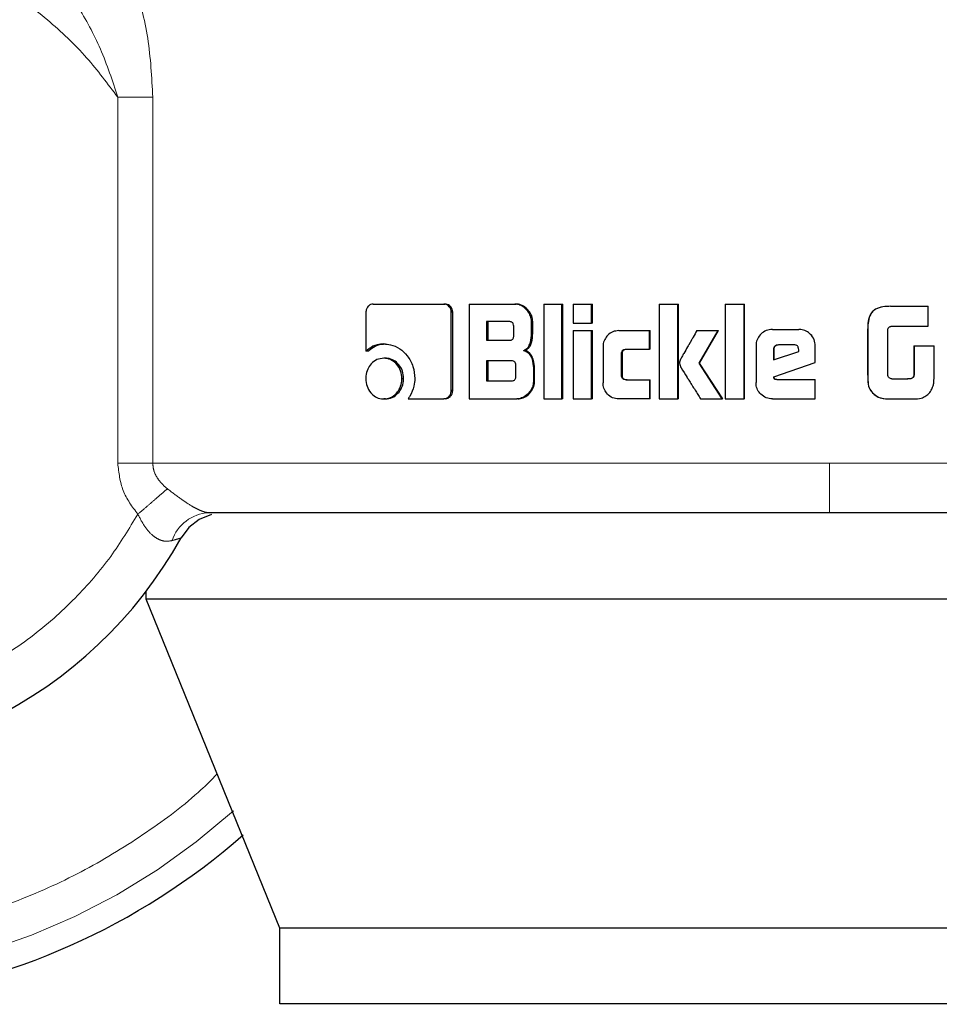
# Model space of a CAD drawing. Header units: millimetres. Extents: x 30 to 245, y 63 to 147.
# Tile 10 of 67: x 58.751 to 59.721, y 62.623 to 63.662. Entities that reach past the tile are written whole.
import ezdxf

# ---------------------------------------------------------------- set-up
doc = ezdxf.new("R2010")
doc.units = ezdxf.units.MM
doc.linetypes.add('PHANTOM', pattern=[12.7, 6.35, -1.27, 1.27, -1.27, 1.27, -1.27])

msp = doc.modelspace()

# ---------------------------------------------------------------- linework, layer by layer
at = {"color": 8, "linetype": 'PHANTOM', "lineweight": 18}
for p, q in [((58.8544, 63.1943), (58.8544, 63.5805)), ((58.8913, 63.5805), (58.8544, 63.5805)), ((58.8913, 63.1943), (58.8913, 63.5805)), ((59.6456, 63.3357), (59.6454, 63.3357)), ((59.6454, 63.2898), (59.6456, 63.2898)), ((58.8544, 63.1943), (58.8913, 63.1943)), ((59.6051, 63.1943), (58.8913, 63.1943)), ((60.6114, 63.1943), (59.6051, 63.1943))]:
    msp.add_line(p, q, dxfattribs=at)
at = {"color": 7, "linetype": 'Continuous', "lineweight": 25}
for p, q in [((59.1237, 63.3622), (59.1983, 63.3622)), ((59.1983, 63.3622), (59.1999, 63.3622)), ((59.225, 63.3622), (59.225, 63.2622)), ((59.225, 63.3622), (59.2733, 63.3622)), ((59.2733, 63.3622), (59.2746, 63.3622)), ((59.3037, 63.3622), (59.3037, 63.2622)), ((59.3037, 63.3622), (59.3228, 63.3622)), ((59.3228, 63.2622), (59.3228, 63.3622)), ((59.3228, 63.3622), (59.324, 63.3622)), ((59.324, 63.2622), (59.324, 63.3622)), ((59.3348, 63.3622), (59.3348, 63.3422)), ((59.3348, 63.3622), (59.3542, 63.3622)), ((59.3542, 63.3422), (59.3542, 63.3622)), ((59.3542, 63.3622), (59.3552, 63.3622)), ((59.3552, 63.3422), (59.3552, 63.3622)), ((59.4254, 63.3622), (59.4254, 63.2622)), ((59.4254, 63.3622), (59.4451, 63.3622)), ((59.4451, 63.2622), (59.4451, 63.3622)), ((59.4451, 63.3622), (59.4458, 63.3622)), ((59.4458, 63.2622), (59.4458, 63.3622)), ((59.4953, 63.3622), (59.5152, 63.3622)), ((59.4953, 63.3622), (59.4953, 63.2622)), ((59.5152, 63.2622), (59.5152, 63.3622)), ((59.5152, 63.3622), (59.5156, 63.3622)), ((59.5156, 63.2622), (59.5156, 63.3622)), ((59.6694, 63.3599), (59.6697, 63.3599)), ((59.6697, 63.3599), (59.7093, 63.3599)), ((59.7093, 63.3388), (59.7093, 63.3599)), ((59.1162, 63.3537), (59.1162, 63.3124)), ((59.2061, 63.2709), (59.2061, 63.3537)), ((59.2077, 63.3537), (59.2061, 63.3537)), ((59.2077, 63.2709), (59.2077, 63.3537)), ((59.2673, 63.3438), (59.2434, 63.3438)), ((59.2434, 63.3438), (59.2434, 63.324)), ((59.2448, 63.3438), (59.2448, 63.324)), ((59.2721, 63.329), (59.2721, 63.3388)), ((59.2909, 63.3317), (59.2909, 63.3437)), ((59.2921, 63.3437), (59.2909, 63.3437)), ((59.2921, 63.3317), (59.2921, 63.3437)), ((59.3348, 63.3422), (59.3542, 63.3422)), ((59.3552, 63.3422), (59.3542, 63.3422)), ((59.6704, 63.3388), (59.7093, 63.3388)), ((59.2921, 63.3317), (59.2909, 63.3317)), ((59.3348, 63.3342), (59.3348, 63.2622)), ((59.3348, 63.3342), (59.3542, 63.3342)), ((59.3542, 63.2622), (59.3542, 63.3342)), ((59.3542, 63.3342), (59.3552, 63.3342)), ((59.3552, 63.2622), (59.3552, 63.3342)), ((59.3829, 63.3342), (59.4153, 63.3342)), ((59.4153, 63.3147), (59.4153, 63.3342)), ((59.4153, 63.3342), (59.4161, 63.3342)), ((59.4161, 63.3147), (59.4161, 63.3342)), ((59.4653, 63.3342), (59.4877, 63.3342)), ((59.4676, 63.3), (59.4877, 63.3342)), ((59.4682, 63.3), (59.4882, 63.3342)), ((59.4877, 63.3342), (59.4882, 63.3342)), ((59.545, 63.3355), (59.5728, 63.3355)), ((59.5728, 63.3355), (59.5729, 63.3355)), ((59.6454, 63.3357), (59.6454, 63.2898)), ((59.6456, 63.3357), (59.6456, 63.2898)), ((59.6666, 63.2873), (59.6666, 63.3348)), ((59.135, 63.3202), (59.1369, 63.3202)), ((59.2434, 63.324), (59.2673, 63.324)), ((59.3663, 63.3173), (59.3663, 63.2792)), ((59.5277, 63.3182), (59.5277, 63.2795)), ((59.5676, 63.3192), (59.5513, 63.3192)), ((59.5902, 63.3007), (59.5902, 63.3182)), ((59.5902, 63.3182), (59.5902, 63.3182)), ((59.5902, 63.3007), (59.5902, 63.3182)), ((59.6941, 63.3183), (59.6941, 63.2875)), ((59.6941, 63.3183), (59.6945, 63.3183)), ((59.6945, 63.3183), (59.6945, 63.2875)), ((59.6945, 63.3183), (59.7155, 63.3183)), ((59.7155, 63.287), (59.7155, 63.3183)), ((59.1182, 63.3124), (59.1162, 63.3124)), ((59.2824, 63.3134), (59.2837, 63.3134)), ((59.3858, 63.2872), (59.3858, 63.3097)), ((59.3867, 63.3097), (59.3858, 63.3097)), ((59.3867, 63.2872), (59.3867, 63.3097)), ((59.3908, 63.3147), (59.4153, 63.3147)), ((59.4161, 63.3147), (59.4153, 63.3147)), ((59.5461, 63.3142), (59.5461, 63.3034)), ((59.5461, 63.3142), (59.5464, 63.3142)), ((59.5461, 63.3034), (59.5727, 63.3123)), ((59.5464, 63.3142), (59.5464, 63.3034)), ((59.5727, 63.3123), (59.5727, 63.3141)), ((59.1368, 63.3051), (59.135, 63.3051)), ((59.2697, 63.3024), (59.2434, 63.3024)), ((59.2434, 63.3024), (59.2434, 63.2812)), ((59.2448, 63.3024), (59.2448, 63.2812)), ((59.2744, 63.2862), (59.2744, 63.2974)), ((59.4921, 63.2622), (59.4676, 63.3)), ((59.4682, 63.3), (59.4676, 63.3)), ((59.4925, 63.2622), (59.4682, 63.3)), ((59.5464, 63.2854), (59.5902, 63.3007)), ((59.5466, 63.2854), (59.5902, 63.3007)), ((59.5902, 63.3007), (59.5902, 63.3007)), ((59.2928, 63.2949), (59.2928, 63.2807)), ((59.294, 63.2949), (59.2928, 63.2949)), ((59.294, 63.2807), (59.294, 63.2949)), ((59.3867, 63.2872), (59.3858, 63.2872)), ((59.5466, 63.2854), (59.5464, 63.2854)), ((59.6941, 63.2875), (59.6945, 63.2875)), ((59.1541, 63.2836), (59.1559, 63.2836)), ((59.2434, 63.2812), (59.2697, 63.2812)), ((59.294, 63.2807), (59.2928, 63.2807)), ((59.3908, 63.2823), (59.4153, 63.2823)), ((59.4153, 63.2823), (59.4153, 63.2622)), ((59.4153, 63.2823), (59.4161, 63.2823)), ((59.4161, 63.2622), (59.4161, 63.2823)), ((59.5496, 63.2825), (59.5902, 63.2825)), ((59.5902, 63.2622), (59.5902, 63.2825)), ((59.5902, 63.2825), (59.5902, 63.2825)), ((59.5902, 63.2622), (59.5902, 63.2825)), ((59.6711, 63.2832), (59.6878, 63.2832)), ((59.2077, 63.2709), (59.2061, 63.2709)), ((59.6504, 63.2687), (59.6506, 63.2687)), ((59.1368, 63.2622), (59.135, 63.2622)), ((59.1606, 63.2624), (59.1983, 63.2624)), ((59.1999, 63.2624), (59.1983, 63.2624)), ((59.225, 63.2622), (59.2752, 63.2622)), ((59.2765, 63.2622), (59.2752, 63.2622)), ((59.3037, 63.2622), (59.3228, 63.2622)), ((59.324, 63.2622), (59.3228, 63.2622)), ((59.3348, 63.2622), (59.3542, 63.2622)), ((59.3552, 63.2622), (59.3542, 63.2622)), ((59.4153, 63.2622), (59.3829, 63.2622)), ((59.4161, 63.2622), (59.4153, 63.2622)), ((59.4254, 63.2622), (59.4451, 63.2622)), ((59.4458, 63.2622), (59.4451, 63.2622)), ((59.4692, 63.2622), (59.4921, 63.2622)), ((59.4925, 63.2622), (59.4921, 63.2622)), ((59.4953, 63.2622), (59.5152, 63.2622)), ((59.5156, 63.2622), (59.5152, 63.2622)), ((59.545, 63.2622), (59.5902, 63.2622)), ((59.5902, 63.2622), (59.5902, 63.2622)), ((59.6695, 63.2622), (59.6697, 63.2622)), ((59.6697, 63.2622), (59.6939, 63.2622)), ((58.8845, 63.0509), (58.8845, 63.0593)), ((59.0255, 62.7039), (58.8845, 63.0509)), ((60.4205, 63.0509), (58.8845, 63.0509)), ((60.2991, 62.7039), (59.0255, 62.7039)), ((59.0255, 62.6239), (59.0255, 62.7039)), ((60.2991, 62.6239), (59.0255, 62.6239))]:
    msp.add_line(p, q, dxfattribs=at)
at = {"color": 7, "linetype": 'Continuous', "lineweight": 25, "flags": 128}
msp.add_lwpolyline([(58.9533, 63.1404), (58.9533, 63.1404), (58.9403, 63.135), (58.9293, 63.1264), (58.9212, 63.1155)], dxfattribs=at)
at = {"color": 7, "linetype": 'Continuous', "lineweight": 25}
for radius, start, end in [(0.72, 105.8112, 311.2516), (0.4685, 123.2858, 330.8783)]:
    msp.add_arc((58.512, 63.3435), radius, start, end, dxfattribs=at)
at = {"color": 8, "linetype": 'PHANTOM', "lineweight": 18}
for centre, radius, start, end in [((58.512, 63.3435), 0.6941, 180, 312.0009), ((58.9527, 63.0988), 0.0434, 92.921, 161.4481)]:
    msp.add_arc(centre, radius, start, end, dxfattribs=at)
for points, knots in [([(58.8179, 63.7897), (58.8284, 63.7779), (58.8497, 63.7541), (58.8724, 63.7014), (58.8881, 63.6431), (58.8902, 63.6014), (58.8913, 63.5805)], [0, 0, 0, 0, 0.2458961, 0.4943416, 0.7459078, 1, 1, 1, 1]), ([(58.8544, 63.5805), (58.8438, 63.5946), (58.8217, 63.6242), (58.7798, 63.6641), (58.7291, 63.7008), (58.6692, 63.7311), (58.6011, 63.7524), (58.5271, 63.7619), (58.4501, 63.7577), (58.3741, 63.739), (58.3031, 63.7065), (58.2406, 63.6623), (58.1889, 63.6095), (58.1491, 63.5515), (58.1211, 63.4917), (58.1039, 63.4328), (58.0957, 63.3768), (58.095, 63.3234), (58.1009, 63.2703), (58.1143, 63.2153), (58.1372, 63.1584), (58.1708, 63.1016), (58.2159, 63.0477), (58.2724, 63.0001), (58.3389, 62.9621), (58.4127, 62.9366), (58.4901, 62.9252), (58.5671, 62.9284), (58.6399, 62.9449), (58.7056, 62.9727), (58.7624, 63.0086), (58.8093, 63.05), (58.8473, 63.0939), (58.8664, 63.1254), (58.8756, 63.1405)], [0, 0, 0, 0, 0.024611, 0.051424, 0.080457, 0.111629, 0.144739, 0.17945, 0.21529, 0.251682, 0.287991, 0.323595, 0.357938, 0.390581, 0.421222, 0.449692, 0.47594, 0.500002, 0.524049, 0.550282, 0.578737, 0.609363, 0.641994, 0.676327, 0.711924, 0.74823, 0.784624, 0.820469, 0.855189, 0.888312, 0.919498, 0.948545, 0.975374, 1, 1, 1, 1]), ([(58.8544, 63.5805), (58.8488, 63.5977), (58.8377, 63.6315), (58.8129, 63.677), (58.7845, 63.7169), (58.7619, 63.7362), (58.7509, 63.7456)], [0, 0, 0, 0, 0.265015, 0.521282, 0.766877, 1, 1, 1, 1]), ([(58.9594, 62.8665), (58.9538, 62.8609), (58.931, 62.8382), (58.8847, 62.8038), (58.8203, 62.7639), (58.7492, 62.7315), (58.6732, 62.7071), (58.5935, 62.692), (58.512, 62.6869), (58.4305, 62.692), (58.3508, 62.7071), (58.2748, 62.7314), (58.2038, 62.764), (58.1391, 62.8035), (58.0813, 62.8485), (58.0309, 62.8975), (57.9836, 62.9542), (57.9416, 63.0184), (57.907, 63.089), (57.8794, 63.1678), (57.8607, 63.2525), (57.8583, 63.3144), (57.8572, 63.3435)], [0, 0, 0, 0, 0.015432, 0.063526, 0.113358, 0.164673, 0.217157, 0.270453, 0.324163, 0.377873, 0.431169, 0.483654, 0.534968, 0.584799, 0.632894, 0.679059, 0.723157, 0.778356, 0.829924, 0.877924, 0.942724, 1, 1, 1, 1]), ([(58.8756, 63.1405), (58.8696, 63.1485), (58.8577, 63.1645), (58.8555, 63.1844), (58.8544, 63.1943)], [0, 0, 0, 0, 0.500878, 1, 1, 1, 1]), ([(58.8913, 63.1943), (58.8915, 63.1918), (58.892, 63.1867), (58.8953, 63.1796), (58.9003, 63.1729), (58.9045, 63.1693), (58.9068, 63.1674)], [0, 0, 0, 0, 0.228036, 0.467094, 0.723302, 1, 1, 1, 1]), ([(59.6051, 63.1422), (59.6051, 63.1429), (59.6051, 63.144), (59.6051, 63.1505), (59.6051, 63.1572), (59.6051, 63.1655), (59.6051, 63.1777), (59.6051, 63.1877), (59.6051, 63.1943)], [0, 0, 0, 0, 0.239823, 0.368825, 0.500512, 0.632115, 0.760912, 1, 1, 1, 1]), ([(58.9068, 63.1674), (58.9048, 63.1657), (58.9008, 63.1623), (58.8931, 63.1556), (58.8846, 63.1482), (58.8786, 63.1431), (58.8756, 63.1405)], [0, 0, 0, 0, 0.246737, 0.500012, 0.753271, 1, 1, 1, 1]), ([(58.9068, 63.1674), (58.9111, 63.164), (58.9194, 63.1576), (58.9303, 63.1504), (58.9379, 63.1461), (58.9429, 63.1439), (58.9472, 63.1425), (58.9494, 63.1423), (58.9505, 63.1422)], [0, 0, 0, 0, 0.279015, 0.53098, 0.649387, 0.765755, 0.881601, 1, 1, 1, 1]), ([(58.9115, 63.1127), (58.9084, 63.1122), (58.9037, 63.1115), (58.8969, 63.1142), (58.8904, 63.1184), (58.8825, 63.1271), (58.878, 63.1359), (58.8756, 63.1405)], [0, 0, 0, 0, 0.2489965, 0.3694385, 0.4886462, 0.7336515, 1, 1, 1, 1]), ([(58.9212, 63.1155), (58.9211, 63.1154), (58.9209, 63.1154), (58.9183, 63.1146), (58.9142, 63.1134), (58.9115, 63.1127)], [0, 0, 0, 0, 0.243941, 0.491197, 1, 1, 1, 1])]:
    msp.add_open_spline(points, degree=3, knots=knots, dxfattribs=at)
at = {"color": 7, "linetype": 'Continuous', "lineweight": 25}
for points, knots in [([(59.1237, 63.3622), (59.1228, 63.3621), (59.1209, 63.3619), (59.1186, 63.3601), (59.1169, 63.3577), (59.1163, 63.3555), (59.1162, 63.3541), (59.1162, 63.3537)], [0, 0, 0, 0, 0.237816, 0.478382, 0.691218, 0.914896, 1, 1, 1, 1]), ([(59.2061, 63.3537), (59.206, 63.3548), (59.2059, 63.3569), (59.2043, 63.3594), (59.2022, 63.3612), (59.2002, 63.3621), (59.1988, 63.3622), (59.1983, 63.3622)], [0, 0, 0, 0, 0.231937, 0.466716, 0.674283, 0.86693, 1, 1, 1, 1]), ([(59.2077, 63.3537), (59.2076, 63.3548), (59.2074, 63.357), (59.2057, 63.3597), (59.2034, 63.3615), (59.2013, 63.3621), (59.2002, 63.3622), (59.1999, 63.3622)], [0, 0, 0, 0, 0.245285, 0.493175, 0.705935, 0.934182, 1, 1, 1, 1]), ([(59.2909, 63.3437), (59.2907, 63.3457), (59.2902, 63.3498), (59.2867, 63.3555), (59.282, 63.3599), (59.2769, 63.362), (59.2742, 63.3622), (59.2733, 63.3622)], [0, 0, 0, 0, 0.2112263, 0.4178261, 0.6976198, 0.8995606, 1, 1, 1, 1]), ([(59.2921, 63.3437), (59.2919, 63.3457), (59.2915, 63.3498), (59.2879, 63.3555), (59.2832, 63.36), (59.2782, 63.362), (59.2755, 63.3622), (59.2746, 63.3622)], [0, 0, 0, 0, 0.2124715, 0.4201141, 0.6999493, 0.9008727, 1, 1, 1, 1]), ([(59.6694, 63.3599), (59.6667, 63.3598), (59.6614, 63.3596), (59.6546, 63.3577), (59.6499, 63.3541), (59.647, 63.349), (59.6456, 63.3427), (59.6455, 63.3378), (59.6454, 63.3357)], [0, 0, 0, 0, 0.201035, 0.403992, 0.519772, 0.635402, 0.841117, 1, 1, 1, 1]), ([(59.6697, 63.3599), (59.667, 63.3598), (59.6616, 63.3596), (59.6547, 63.3577), (59.65, 63.354), (59.6471, 63.3489), (59.6458, 63.3426), (59.6456, 63.3378), (59.6456, 63.3357)], [0, 0, 0, 0, 0.202659, 0.407283, 0.523049, 0.638649, 0.845679, 1, 1, 1, 1]), ([(59.2721, 63.3388), (59.272, 63.3396), (59.2719, 63.3409), (59.2711, 63.3424), (59.27, 63.3433), (59.2687, 63.3437), (59.2677, 63.3438), (59.2673, 63.3438)], [0, 0, 0, 0, 0.314535, 0.468311, 0.623021, 0.839769, 1, 1, 1, 1]), ([(59.6666, 63.3348), (59.6668, 63.3355), (59.667, 63.3366), (59.6679, 63.3378), (59.6691, 63.3386), (59.67, 63.3388), (59.6704, 63.3388)], [0, 0, 0, 0, 0.336231, 0.550373, 0.76524, 1, 1, 1, 1]), ([(59.2673, 63.324), (59.268, 63.324), (59.2691, 63.3241), (59.2706, 63.3248), (59.2715, 63.3259), (59.272, 63.3274), (59.2721, 63.3284), (59.2721, 63.329)], [0, 0, 0, 0, 0.272579, 0.436176, 0.601189, 0.792483, 1, 1, 1, 1]), ([(59.2824, 63.3134), (59.2836, 63.3139), (59.2858, 63.3149), (59.2884, 63.318), (59.2904, 63.3236), (59.2907, 63.3284), (59.2909, 63.3317)], [0, 0, 0, 0, 0.186495, 0.343296, 0.548815, 1, 1, 1, 1]), ([(59.2837, 63.3134), (59.2849, 63.3139), (59.2871, 63.3149), (59.2897, 63.3179), (59.2917, 63.3236), (59.2919, 63.3284), (59.2921, 63.3317)], [0, 0, 0, 0, 0.184828, 0.341645, 0.546604, 1, 1, 1, 1]), ([(59.3829, 63.3342), (59.3808, 63.334), (59.3765, 63.3336), (59.3713, 63.3298), (59.3677, 63.3249), (59.3664, 63.3205), (59.3663, 63.3179), (59.3663, 63.3173)], [0, 0, 0, 0, 0.246104, 0.494058, 0.706474, 0.932702, 1, 1, 1, 1]), ([(59.4653, 63.3342), (59.464, 63.3319), (59.4626, 63.3294), (59.461, 63.3266), (59.4606, 63.326), (59.4602, 63.3253), (59.4599, 63.3247), (59.4595, 63.3241), (59.4593, 63.3237), (59.459, 63.3231), (59.4586, 63.3225), (59.4583, 63.322), (59.458, 63.3215), (59.4578, 63.3211), (59.4575, 63.3206), (59.4573, 63.3202), (59.4569, 63.3196), (59.4564, 63.3186), (59.4545, 63.3154), (59.4522, 63.3113), (59.4498, 63.3073), (59.4487, 63.3052), (59.4476, 63.3031), (59.4472, 63.3013), (59.4469, 63.3)], [0, 0, 0, 0, 0.207004, 0.219953, 0.245822, 0.258771, 0.284641, 0.297591, 0.310525, 0.323448, 0.349334, 0.362285, 0.375208, 0.388159, 0.401081, 0.414032, 0.42697, 0.452843, 0.504605, 0.711618, 0.815119, 0.866884, 0.892762, 1, 1, 1, 1]), ([(59.545, 63.3355), (59.5427, 63.3353), (59.5383, 63.3348), (59.5329, 63.3311), (59.5291, 63.3262), (59.5277, 63.3216), (59.5277, 63.3189), (59.5277, 63.3182)], [0, 0, 0, 0, 0.242856, 0.487181, 0.701514, 0.919936, 1, 1, 1, 1]), ([(59.5902, 63.3182), (59.5899, 63.3204), (59.5895, 63.3248), (59.5857, 63.3302), (59.5808, 63.334), (59.5762, 63.3354), (59.5735, 63.3355), (59.5728, 63.3355)], [0, 0, 0, 0, 0.242793, 0.486974, 0.700868, 0.920405, 1, 1, 1, 1]), ([(59.5902, 63.3182), (59.59, 63.3204), (59.5895, 63.3249), (59.5857, 63.3303), (59.5808, 63.3341), (59.5763, 63.3354), (59.5736, 63.3355), (59.5729, 63.3355)], [0, 0, 0, 0, 0.244559, 0.490535, 0.70545, 0.924178, 1, 1, 1, 1]), ([(59.135, 63.3202), (59.1326, 63.32), (59.1272, 63.3196), (59.1208, 63.3165), (59.1173, 63.3134), (59.1162, 63.3124)], [0, 0, 0, 0, 0.350295, 0.792527, 1, 1, 1, 1]), ([(59.1182, 63.3124), (59.1201, 63.314), (59.1243, 63.3177), (59.1311, 63.3199), (59.1355, 63.3201), (59.1369, 63.3202)], [0, 0, 0, 0, 0.348275, 0.793311, 1, 1, 1, 1]), ([(59.135, 63.3202), (59.1374, 63.32), (59.1433, 63.3197), (59.1521, 63.3156), (59.1603, 63.3077), (59.1667, 63.2968), (59.1674, 63.2881), (59.1677, 63.2838)], [0, 0, 0, 0, 0.141677, 0.3442221, 0.5459495, 0.7751869, 1, 1, 1, 1]), ([(59.5513, 63.3192), (59.5506, 63.3191), (59.5492, 63.319), (59.5475, 63.3178), (59.5464, 63.3163), (59.5462, 63.315), (59.5461, 63.3143), (59.5461, 63.3142)], [0, 0, 0, 0, 0.272061, 0.519362, 0.755432, 0.965022, 1, 1, 1, 1]), ([(59.5515, 63.3192), (59.5509, 63.3191), (59.5495, 63.319), (59.5479, 63.3178), (59.5467, 63.3164), (59.5464, 63.3151), (59.5464, 63.3144), (59.5464, 63.3142)], [0, 0, 0, 0, 0.25728, 0.50507, 0.738749, 0.950697, 1, 1, 1, 1]), ([(59.5727, 63.3141), (59.5726, 63.3148), (59.5725, 63.3161), (59.5718, 63.3176), (59.5708, 63.3185), (59.5694, 63.3191), (59.5683, 63.3192), (59.5676, 63.3192)], [0, 0, 0, 0, 0.273248, 0.436174, 0.600552, 0.749609, 1, 1, 1, 1]), ([(59.2824, 63.3134), (59.2837, 63.313), (59.2863, 63.3121), (59.2896, 63.3086), (59.2922, 63.3028), (59.2926, 63.2979), (59.2928, 63.2949)], [0, 0, 0, 0, 0.175765, 0.36927, 0.61279, 1, 1, 1, 1]), ([(59.294, 63.2949), (59.2938, 63.2975), (59.2935, 63.3022), (59.2912, 63.3079), (59.2882, 63.3115), (59.2856, 63.3129), (59.284, 63.3133), (59.2837, 63.3134)], [0, 0, 0, 0, 0.347307, 0.60606, 0.779099, 0.952791, 1, 1, 1, 1]), ([(59.3858, 63.3097), (59.3859, 63.3104), (59.3859, 63.3115), (59.3866, 63.313), (59.3876, 63.314), (59.389, 63.3146), (59.3902, 63.3147), (59.3908, 63.3147)], [0, 0, 0, 0, 0.24921, 0.412072, 0.576298, 0.763891, 1, 1, 1, 1]), ([(59.3867, 63.3097), (59.3867, 63.3105), (59.3868, 63.3116), (59.3875, 63.3131), (59.3886, 63.3141), (59.39, 63.3147), (59.3911, 63.3147), (59.3917, 63.3147)], [0, 0, 0, 0, 0.266462, 0.428002, 0.590987, 0.784415, 1, 1, 1, 1]), ([(59.135, 63.3051), (59.1325, 63.3048), (59.1276, 63.3043), (59.1218, 63.2996), (59.1176, 63.2936), (59.1161, 63.2879), (59.116, 63.2845), (59.116, 63.2836)], [0, 0, 0, 0, 0.243004, 0.488111, 0.698161, 0.921117, 1, 1, 1, 1]), ([(59.1541, 63.2836), (59.1539, 63.2864), (59.1534, 63.2919), (59.1492, 63.2986), (59.1437, 63.3033), (59.1387, 63.305), (59.1357, 63.3051), (59.135, 63.3051)], [0, 0, 0, 0, 0.243034, 0.488077, 0.700001, 0.923081, 1, 1, 1, 1]), ([(59.1559, 63.2836), (59.1557, 63.2864), (59.1552, 63.2918), (59.1511, 63.2985), (59.1457, 63.3032), (59.1406, 63.305), (59.1376, 63.3051), (59.1368, 63.3051)], [0, 0, 0, 0, 0.240989, 0.483981, 0.695735, 0.919681, 1, 1, 1, 1]), ([(59.2744, 63.2974), (59.2744, 63.2983), (59.2743, 63.2996), (59.2735, 63.301), (59.2724, 63.3019), (59.2711, 63.3023), (59.2701, 63.3024), (59.2697, 63.3024)], [0, 0, 0, 0, 0.320934, 0.473981, 0.628181, 0.843635, 1, 1, 1, 1]), ([(59.4469, 63.3), (59.4471, 63.2991), (59.4474, 63.2972), (59.4503, 63.2924), (59.4528, 63.2883), (59.455, 63.2848), (59.4553, 63.2843), (59.4556, 63.2838), (59.4561, 63.2831), (59.4574, 63.281), (59.4589, 63.2786), (59.4604, 63.2763), (59.4614, 63.2747), (59.4624, 63.2731), (59.4641, 63.2704), (59.4663, 63.2669), (59.4682, 63.2638), (59.4692, 63.2622)], [0, 0, 0, 0, 0.061756, 0.125053, 0.377858, 0.393635, 0.409433, 0.417326, 0.433102, 0.464683, 0.590984, 0.622561, 0.654122, 0.717283, 0.748842, 0.875144, 1, 1, 1, 1]), ([(59.2697, 63.2812), (59.2704, 63.2812), (59.2715, 63.2813), (59.2729, 63.282), (59.2738, 63.2831), (59.2744, 63.2845), (59.2744, 63.2857), (59.2744, 63.2862)], [0, 0, 0, 0, 0.266594, 0.429, 0.593058, 0.790478, 1, 1, 1, 1]), ([(59.3908, 63.2823), (59.3899, 63.2823), (59.3887, 63.2824), (59.3872, 63.2833), (59.3863, 63.2844), (59.3859, 63.2858), (59.3858, 63.2868), (59.3858, 63.2872)], [0, 0, 0, 0, 0.324244, 0.475655, 0.626702, 0.831208, 1, 1, 1, 1]), ([(59.3917, 63.2823), (59.3908, 63.2823), (59.3894, 63.2824), (59.388, 63.2834), (59.3871, 63.2845), (59.3867, 63.2858), (59.3867, 63.2868), (59.3867, 63.2872)], [0, 0, 0, 0, 0.334709, 0.48478, 0.634568, 0.846401, 1, 1, 1, 1]), ([(59.5496, 63.2825), (59.549, 63.2826), (59.5482, 63.2826), (59.5474, 63.283), (59.5469, 63.2833), (59.5465, 63.2841), (59.5465, 63.2848), (59.5464, 63.2854)], [0, 0, 0, 0, 0.334846, 0.463232, 0.562589, 0.662393, 1, 1, 1, 1]), ([(59.5498, 63.2825), (59.5493, 63.2826), (59.5486, 63.2826), (59.5478, 63.2829), (59.5473, 63.2832), (59.5468, 63.284), (59.5467, 63.2848), (59.5466, 63.2854)], [0, 0, 0, 0, 0.289907, 0.427061, 0.537189, 0.648384, 1, 1, 1, 1]), ([(59.6454, 63.2898), (59.6455, 63.2872), (59.6455, 63.2819), (59.646, 63.2741), (59.6491, 63.2704), (59.6504, 63.2687)], [0, 0, 0, 0, 0.359043, 0.720098, 1, 1, 1, 1]), ([(59.6456, 63.2898), (59.6456, 63.2872), (59.6457, 63.2818), (59.6462, 63.2741), (59.6493, 63.2703), (59.6506, 63.2687)], [0, 0, 0, 0, 0.362511, 0.727299, 1, 1, 1, 1]), ([(59.6671, 63.2858), (59.6671, 63.2859), (59.6669, 63.2863), (59.6667, 63.2868), (59.6667, 63.2871), (59.6666, 63.2873)], [0, 0, 0, 0, 0.335305, 0.666739, 1, 1, 1, 1]), ([(59.6711, 63.2832), (59.6706, 63.2833), (59.6695, 63.2836), (59.668, 63.2844), (59.6674, 63.2853), (59.6671, 63.2858)], [0, 0, 0, 0, 0.334996, 0.673356, 1, 1, 1, 1]), ([(59.6941, 63.2875), (59.694, 63.2867), (59.6937, 63.2855), (59.6927, 63.2842), (59.6911, 63.2834), (59.6893, 63.2832), (59.6879, 63.2832), (59.6875, 63.2832)], [0, 0, 0, 0, 0.273249, 0.402293, 0.531363, 0.855261, 1, 1, 1, 1]), ([(59.6945, 63.2875), (59.6944, 63.2869), (59.6942, 63.2859), (59.6934, 63.2846), (59.6923, 63.2838), (59.6904, 63.2833), (59.6889, 63.2832), (59.6878, 63.2832)], [0, 0, 0, 0, 0.215229, 0.346586, 0.478661, 0.657895, 1, 1, 1, 1]), ([(59.7136, 63.2737), (59.714, 63.2748), (59.7149, 63.2769), (59.7155, 63.2815), (59.7155, 63.2848), (59.7155, 63.287)], [0, 0, 0, 0, 0.2596575, 0.5093209, 1, 1, 1, 1]), ([(59.116, 63.2836), (59.1163, 63.2809), (59.1167, 63.2754), (59.1208, 63.2687), (59.1261, 63.2641), (59.1311, 63.2623), (59.1341, 63.2622), (59.135, 63.2622)], [0, 0, 0, 0, 0.243089, 0.488334, 0.69775, 0.91662, 1, 1, 1, 1]), ([(59.135, 63.2622), (59.1374, 63.2625), (59.1423, 63.263), (59.1483, 63.2677), (59.1525, 63.2737), (59.154, 63.2794), (59.1541, 63.2827), (59.1541, 63.2836)], [0, 0, 0, 0, 0.242957, 0.488016, 0.701031, 0.919129, 1, 1, 1, 1]), ([(59.1368, 63.2622), (59.1392, 63.2625), (59.1441, 63.263), (59.15, 63.2676), (59.1542, 63.2736), (59.1558, 63.2793), (59.1559, 63.2827), (59.1559, 63.2836)], [0, 0, 0, 0, 0.240999, 0.484056, 0.696001, 0.915372, 1, 1, 1, 1]), ([(59.1677, 63.2838), (59.1676, 63.2811), (59.1671, 63.2745), (59.164, 63.2673), (59.1613, 63.2633), (59.1606, 63.2624)], [0, 0, 0, 0, 0.351399, 0.85399, 1, 1, 1, 1]), ([(59.2928, 63.2807), (59.2926, 63.2786), (59.2922, 63.2746), (59.2886, 63.2689), (59.2838, 63.2644), (59.2788, 63.2624), (59.276, 63.2622), (59.2752, 63.2622)], [0, 0, 0, 0, 0.212315, 0.418125, 0.699496, 0.906011, 1, 1, 1, 1]), ([(59.2765, 63.2622), (59.2784, 63.2624), (59.2823, 63.2629), (59.2878, 63.2667), (59.292, 63.2717), (59.2939, 63.2769), (59.294, 63.2798), (59.294, 63.2807)], [0, 0, 0, 0, 0.21368, 0.427781, 0.703055, 0.907248, 1, 1, 1, 1]), ([(59.3829, 63.2622), (59.3807, 63.2624), (59.3762, 63.2629), (59.371, 63.2669), (59.3674, 63.272), (59.3664, 63.2763), (59.3663, 63.2787), (59.3663, 63.2792)], [0, 0, 0, 0, 0.254569, 0.510661, 0.728412, 0.945236, 1, 1, 1, 1]), ([(59.545, 63.2622), (59.5427, 63.2624), (59.5382, 63.2629), (59.5328, 63.2667), (59.5291, 63.2716), (59.5277, 63.2762), (59.5277, 63.2788), (59.5277, 63.2795)], [0, 0, 0, 0, 0.2465485, 0.4948715, 0.7069061, 0.9248459, 1, 1, 1, 1]), ([(59.1983, 63.2624), (59.1993, 63.2625), (59.2012, 63.2627), (59.2036, 63.2645), (59.2054, 63.2669), (59.2061, 63.2692), (59.2061, 63.2706), (59.2061, 63.2709)], [0, 0, 0, 0, 0.237282, 0.477459, 0.692835, 0.918185, 1, 1, 1, 1]), ([(59.1999, 63.2624), (59.201, 63.2626), (59.2031, 63.2628), (59.2056, 63.2649), (59.2072, 63.2674), (59.2076, 63.2696), (59.2077, 63.2707), (59.2077, 63.2709)], [0, 0, 0, 0, 0.267548, 0.513551, 0.736589, 0.951831, 1, 1, 1, 1]), ([(59.6504, 63.2687), (59.6516, 63.2675), (59.6542, 63.2651), (59.6608, 63.2624), (59.666, 63.2623), (59.6695, 63.2622)], [0, 0, 0, 0, 0.250032, 0.499874, 1, 1, 1, 1]), ([(59.6506, 63.2687), (59.6525, 63.267), (59.6565, 63.2635), (59.6636, 63.2623), (59.6679, 63.2622), (59.6697, 63.2622)], [0, 0, 0, 0, 0.369045, 0.738818, 1, 1, 1, 1]), ([(59.6939, 63.2622), (59.6966, 63.2623), (59.7012, 63.2625), (59.7071, 63.265), (59.7111, 63.2689), (59.7128, 63.2721), (59.7136, 63.2737)], [0, 0, 0, 0, 0.331196, 0.554501, 0.778894, 1, 1, 1, 1]), ([(58.9505, 63.1422), (58.9803, 63.1422), (59.0405, 63.1422), (59.1428, 63.1422), (59.2525, 63.1422), (59.3679, 63.1422), (59.4861, 63.1422), (59.5656, 63.1422), (59.6051, 63.1422)], [0, 0, 0, 0, 0.165108, 0.332426, 0.5009, 0.669156, 0.835866, 1, 1, 1, 1]), ([(59.6051, 63.1422), (59.6333, 63.1422), (59.6916, 63.1422), (59.7812, 63.1422), (59.8762, 63.1422), (59.9759, 63.1422), (60.0788, 63.1422), (60.1723, 63.1422), (60.255, 63.1422), (60.3264, 63.1422), (60.392, 63.1422), (60.4495, 63.1422), (60.497, 63.1422), (60.5323, 63.1422), (60.5551, 63.1422), (60.5579, 63.1422), (60.5594, 63.1422)], [0, 0, 0, 0, 0.056512, 0.116766, 0.180699, 0.251723, 0.328021, 0.409681, 0.474925, 0.543225, 0.614383, 0.68811, 0.764031, 0.841683, 0.920535, 1, 1, 1, 1])]:
    msp.add_open_spline(points, degree=3, knots=knots, dxfattribs=at)

doc.saveas('drawing.dxf')
